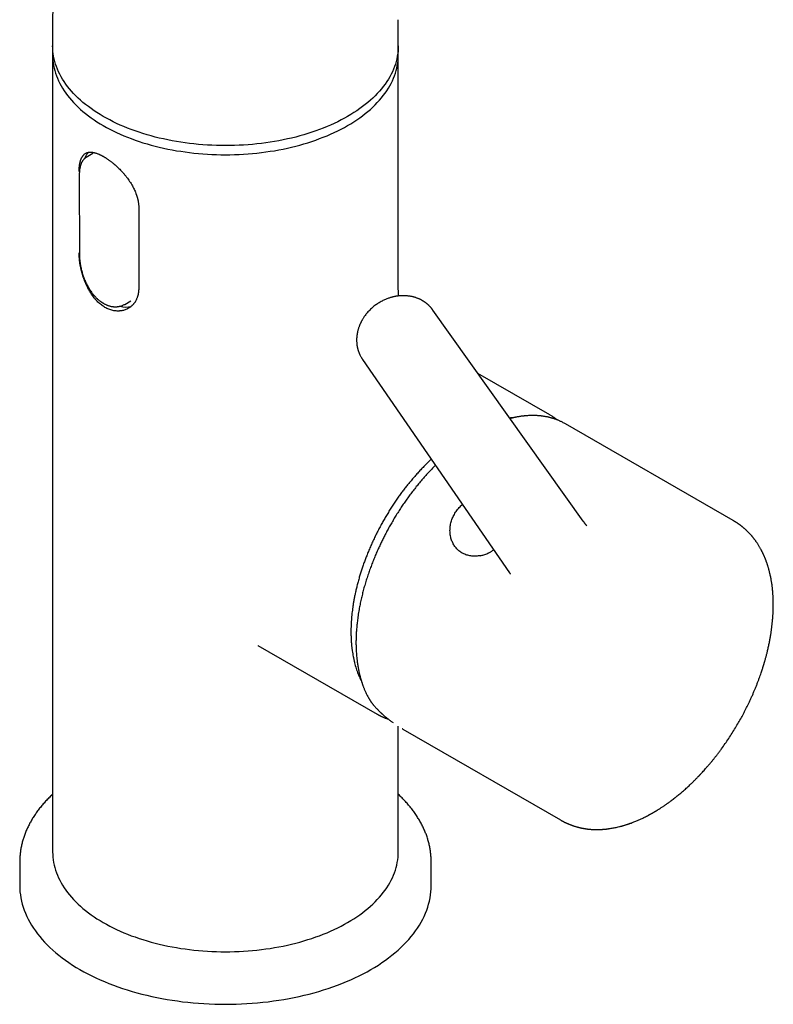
# Model space of a CAD drawing. Header units: millimetres. Extents: x 8 to 990, y 12 to 887.
# Tile 7 of 9: x 804 to 896, y 154 to 274. Entities that reach past the tile are written whole.
import ezdxf

# ---------------------------------------------------------------- set-up
doc = ezdxf.new("R2010")
doc.units = ezdxf.units.MM

msp = doc.modelspace()

# ---------------------------------------------------------------- linework, layer by layer
at = {"color": 7, "linetype": 'Continuous', "lineweight": 30}
for p, q in [((808.44, 274.11), (808.44, 269.82)), ((850.44, 269.82), (850.44, 274.11)), ((808.44, 270.93), (808.44, 172.94)), ((850.44, 241.89), (850.44, 270.93)), ((813.34, 257.85), (812.53, 257.38)), ((811.68, 255.26), (811.7, 245.44)), ((818.9, 251.31), (818.9, 241.43)), ((817.2, 239.51), (817.95, 239.94)), ((854.64, 238.81), (854.65, 238.8)), ((872.92, 213.15), (854.65, 238.8)), ((846.1, 232.81), (863.96, 206.87)), ((846.1, 232.8), (846.1, 232.81)), ((868.86, 226.08), (860.12, 231.12)), ((891.14, 213.22), (870.77, 224.98)), ((833.38, 198.06), (847.86, 189.71)), ((833.39, 198.06), (833.38, 198.06)), ((850.44, 172.94), (850.44, 188.24)), ((851.01, 187.89), (870.14, 176.84)), ((804.44, 171.72), (804.44, 168.86)), ((804.44, 171.72), (804.44, 171.72)), ((854.44, 168.86), (854.44, 171.72))]:
    msp.add_line(p, q, dxfattribs=at)
at = {"color": 7, "linetype": 'Continuous', "lineweight": 30, "flags": 128}
for points in [[(844.29, 262.35), (843.9, 262.13), (843.49, 261.92), (843.08, 261.71), (842.66, 261.51), (842.22, 261.31), (841.78, 261.12), (841.33, 260.94), (840.88, 260.76), (840.41, 260.59), (839.94, 260.43), (839.46, 260.27), (838.97, 260.13), (838.48, 259.98), (837.98, 259.85), (837.48, 259.73), (836.97, 259.61), (836.45, 259.5), (835.93, 259.4), (835.4, 259.3), (834.87, 259.22), (834.34, 259.14), (833.81, 259.07), (833.27, 259.01), (832.72, 258.95), (832.18, 258.91), (831.63, 258.87), (831.09, 258.84), (830.54, 258.82), (829.99, 258.81), (829.44, 258.8), (828.89, 258.81), (828.34, 258.82), (827.79, 258.84), (827.24, 258.87), (826.7, 258.91), (826.15, 258.95), (825.61, 259.01), (825.07, 259.07), (824.54, 259.14), (824, 259.22), (823.48, 259.3), (822.95, 259.4), (822.43, 259.5), (821.91, 259.61), (821.4, 259.73), (820.9, 259.85), (820.4, 259.98), (819.91, 260.13), (819.42, 260.27), (818.94, 260.43), (818.47, 260.59), (818, 260.76), (817.55, 260.94), (817.1, 261.12), (816.66, 261.31), (816.22, 261.51), (815.8, 261.71), (815.39, 261.92), (814.98, 262.13), (814.59, 262.35), (814.21, 262.58), (813.83, 262.81), (813.47, 263.05), (813.12, 263.3), (812.78, 263.55), (812.45, 263.8), (812.13, 264.06), (811.83, 264.32), (811.53, 264.59), (811.25, 264.87), (810.98, 265.14), (810.73, 265.42), (810.49, 265.71), (810.26, 266), (810.04, 266.29), (809.83, 266.58), (809.64, 266.88), (809.47, 267.18), (809.3, 267.48), (809.16, 267.79), (809.02, 268.1), (808.9, 268.41), (808.79, 268.72), (808.7, 269.03), (808.62, 269.34), (808.55, 269.66), (808.5, 269.98), (808.47, 270.29), (808.45, 270.61), (808.44, 270.93)], [(850.44, 270.93), (850.43, 270.61), (850.41, 270.29), (850.38, 269.98), (850.32, 269.66), (850.26, 269.34), (850.18, 269.03), (850.09, 268.72), (849.98, 268.41), (849.86, 268.1), (849.72, 267.79), (849.57, 267.48), (849.41, 267.18), (849.24, 266.88), (849.04, 266.58), (848.84, 266.29), (848.62, 266), (848.39, 265.71), (848.15, 265.42), (847.89, 265.14), (847.63, 264.87), (847.35, 264.59), (847.05, 264.32), (846.75, 264.06), (846.43, 263.8), (846.1, 263.55), (845.76, 263.3), (845.41, 263.05), (845.05, 262.81), (844.67, 262.58), (844.29, 262.35)], [(808.44, 269.82), (808.45, 269.5), (808.47, 269.18), (808.5, 268.86), (808.55, 268.55), (808.62, 268.23), (808.7, 267.92), (808.79, 267.61), (808.9, 267.3), (809.02, 266.99), (809.16, 266.68), (809.3, 266.37), (809.47, 266.07), (809.64, 265.77), (809.83, 265.47), (810.04, 265.18), (810.26, 264.88), (810.49, 264.6), (810.73, 264.31), (810.98, 264.03), (811.25, 263.75), (811.53, 263.48), (811.83, 263.21), (812.13, 262.95), (812.45, 262.69), (812.78, 262.44), (813.12, 262.19), (813.47, 261.94), (813.83, 261.7), (814.21, 261.47), (814.59, 261.24)], [(814.59, 261.24), (814.98, 261.02), (815.39, 260.81), (815.8, 260.6), (816.22, 260.39), (816.66, 260.2), (817.1, 260.01), (817.55, 259.82), (818, 259.65), (818.47, 259.48), (818.94, 259.32), (819.42, 259.16), (819.91, 259.01), (820.4, 258.87), (820.9, 258.74), (821.4, 258.62), (821.91, 258.5), (822.43, 258.39), (822.95, 258.29), (823.48, 258.19), (824, 258.11), (824.54, 258.03), (825.07, 257.96), (825.61, 257.9), (826.15, 257.84), (826.7, 257.8), (827.24, 257.76), (827.79, 257.73), (828.34, 257.71), (828.89, 257.7), (829.44, 257.69), (829.99, 257.7), (830.54, 257.71), (831.09, 257.73), (831.63, 257.76), (832.18, 257.8), (832.72, 257.84), (833.27, 257.9), (833.81, 257.96), (834.34, 258.03), (834.87, 258.11), (835.4, 258.19), (835.93, 258.29), (836.45, 258.39), (836.97, 258.5), (837.48, 258.62), (837.98, 258.74), (838.48, 258.87), (838.97, 259.01), (839.46, 259.16), (839.94, 259.32), (840.41, 259.48), (840.88, 259.65), (841.33, 259.82), (841.78, 260.01), (842.22, 260.2), (842.66, 260.39), (843.08, 260.6), (843.49, 260.81), (843.9, 261.02), (844.29, 261.24), (844.67, 261.47), (845.05, 261.7), (845.41, 261.94), (845.76, 262.19), (846.1, 262.44), (846.43, 262.69), (846.75, 262.95), (847.05, 263.21), (847.35, 263.48), (847.63, 263.75), (847.89, 264.03), (848.15, 264.31), (848.39, 264.6), (848.62, 264.88), (848.84, 265.18), (849.04, 265.47), (849.24, 265.77), (849.41, 266.07), (849.57, 266.37), (849.72, 266.68), (849.86, 266.99), (849.98, 267.3), (850.09, 267.61), (850.18, 267.92), (850.26, 268.23), (850.32, 268.55), (850.38, 268.86), (850.41, 269.18), (850.43, 269.5), (850.44, 269.82)], [(868.86, 226.08), (868.86, 226.08), (869.01, 225.99)], [(808.44, 172.94), (808.45, 172.62), (808.47, 172.31), (808.5, 171.99), (808.55, 171.67), (808.62, 171.36), (808.7, 171.05), (808.79, 170.73), (808.9, 170.42), (809.02, 170.11), (809.16, 169.8), (809.3, 169.5), (809.47, 169.2), (809.64, 168.9), (809.83, 168.6), (810.04, 168.3), (810.26, 168.01), (810.49, 167.72), (810.73, 167.44), (810.98, 167.16), (811.25, 166.88), (811.53, 166.61), (811.83, 166.34), (812.13, 166.08), (812.45, 165.82), (812.78, 165.56), (813.12, 165.31), (813.47, 165.07), (813.83, 164.83), (814.21, 164.6), (814.59, 164.37), (814.98, 164.15), (815.39, 163.93), (815.8, 163.72), (816.22, 163.52), (816.66, 163.32), (817.1, 163.13), (817.55, 162.95), (818, 162.77), (818.47, 162.61), (818.94, 162.44), (819.42, 162.29), (819.91, 162.14), (820.4, 162), (820.9, 161.87), (821.4, 161.74), (821.91, 161.62), (822.43, 161.51), (822.95, 161.41), (823.48, 161.32), (824, 161.23), (824.54, 161.15), (825.07, 161.08), (825.61, 161.02), (826.15, 160.97), (826.7, 160.92), (827.24, 160.89), (827.79, 160.86), (828.34, 160.84), (828.89, 160.82), (829.44, 160.82), (829.99, 160.82), (830.54, 160.84), (831.09, 160.86), (831.63, 160.89), (832.18, 160.92), (832.72, 160.97), (833.27, 161.02), (833.81, 161.08), (834.34, 161.15), (834.87, 161.23), (835.4, 161.32), (835.93, 161.41), (836.45, 161.51), (836.97, 161.62), (837.48, 161.74), (837.98, 161.87), (838.48, 162), (838.97, 162.14), (839.46, 162.29), (839.94, 162.44), (840.41, 162.61), (840.88, 162.77), (841.33, 162.95), (841.78, 163.13), (842.22, 163.32), (842.66, 163.52), (843.08, 163.72), (843.49, 163.93), (843.9, 164.15), (844.29, 164.37)], [(844.29, 164.37), (844.67, 164.6), (845.05, 164.83), (845.41, 165.07), (845.76, 165.31), (846.1, 165.56), (846.43, 165.82), (846.75, 166.08), (847.05, 166.34), (847.35, 166.61), (847.63, 166.88), (847.89, 167.16), (848.15, 167.44), (848.39, 167.72), (848.62, 168.01), (848.84, 168.3), (849.04, 168.6), (849.24, 168.9), (849.41, 169.2), (849.57, 169.5), (849.72, 169.8), (849.86, 170.11), (849.98, 170.42), (850.09, 170.73), (850.18, 171.05), (850.26, 171.36), (850.32, 171.67), (850.38, 171.99), (850.41, 172.31), (850.43, 172.62), (850.44, 172.94)], [(804.44, 168.86), (804.45, 168.48), (804.47, 168.1), (804.52, 167.73), (804.58, 167.35), (804.65, 166.98), (804.75, 166.6), (804.86, 166.23), (804.99, 165.86), (805.13, 165.49), (805.29, 165.12), (805.47, 164.76), (805.66, 164.4), (805.87, 164.04), (806.1, 163.69), (806.34, 163.34), (806.6, 162.99), (806.88, 162.65), (807.16, 162.31), (807.47, 161.97), (807.79, 161.64), (808.12, 161.32), (808.47, 161), (808.84, 160.68), (809.21, 160.38), (809.61, 160.07), (810.01, 159.78), (810.43, 159.49), (810.86, 159.2), (811.31, 158.92), (811.76, 158.65), (812.23, 158.39), (812.71, 158.13), (813.2, 157.88), (813.71, 157.64), (814.22, 157.41), (814.75, 157.18), (815.28, 156.97), (815.82, 156.76), (816.38, 156.55), (816.94, 156.36), (817.51, 156.18), (818.09, 156), (818.68, 155.83), (819.27, 155.67), (819.87, 155.53), (820.48, 155.39), (821.09, 155.25), (821.71, 155.13), (822.34, 155.02), (822.97, 154.92), (823.6, 154.83), (824.24, 154.74), (824.88, 154.67), (825.53, 154.6), (826.18, 154.55), (826.83, 154.51), (827.48, 154.47), (828.13, 154.45), (828.79, 154.43), (829.44, 154.43), (830.09, 154.43), (830.75, 154.45), (831.4, 154.47), (832.05, 154.51), (832.7, 154.55), (833.35, 154.6), (834, 154.67), (834.64, 154.74), (835.28, 154.83), (835.91, 154.92), (836.54, 155.02), (837.17, 155.13), (837.78, 155.25), (838.4, 155.39), (839.01, 155.53), (839.61, 155.67), (840.2, 155.83), (840.79, 156), (841.37, 156.18), (841.94, 156.36), (842.5, 156.55), (843.06, 156.76), (843.6, 156.97), (844.13, 157.18), (844.66, 157.41), (845.17, 157.64), (845.68, 157.88), (846.17, 158.13), (846.65, 158.39), (847.12, 158.65)], [(847.12, 158.65), (847.57, 158.92), (848.02, 159.2), (848.45, 159.49), (848.87, 159.78), (849.27, 160.07), (849.67, 160.38), (850.04, 160.68), (850.41, 161), (850.76, 161.32), (851.09, 161.64), (851.41, 161.97), (851.71, 162.31), (852, 162.65), (852.28, 162.99), (852.54, 163.34), (852.78, 163.69), (853.01, 164.04), (853.22, 164.4), (853.41, 164.76), (853.59, 165.12), (853.75, 165.49), (853.89, 165.86), (854.02, 166.23), (854.13, 166.6), (854.23, 166.98), (854.3, 167.35), (854.36, 167.73), (854.41, 168.1), (854.43, 168.48), (854.44, 168.86)]]:
    msp.add_lwpolyline(points, dxfattribs=at)
at = {"color": 7, "linetype": 'Continuous', "lineweight": 30}
msp.add_arc((817.32, 241.5), 2.33, 252.6175, 286.6587, dxfattribs=at)
for points, knots in [([(816.52, 293.07), (816.44, 293), (816.27, 292.84), (816.01, 292.58), (815.73, 292.3), (815.45, 292.01), (815.18, 291.72), (814.91, 291.42), (814.65, 291.12), (814.39, 290.81), (814.13, 290.5), (813.88, 290.18), (813.64, 289.86), (813.4, 289.53), (813.16, 289.2), (812.93, 288.87), (812.71, 288.53), (812.49, 288.19), (812.27, 287.84), (812.06, 287.49), (811.86, 287.14), (811.66, 286.78), (811.46, 286.42), (811.28, 286.06), (811.09, 285.69), (810.92, 285.32), (810.75, 284.94), (810.58, 284.57), (810.42, 284.19), (810.27, 283.81), (810.12, 283.42), (809.98, 283.04), (809.84, 282.65), (809.72, 282.26), (809.59, 281.86), (809.47, 281.47), (809.36, 281.07), (809.26, 280.67), (809.16, 280.27), (809.07, 279.87), (808.98, 279.46), (808.9, 279.06), (808.83, 278.65), (808.76, 278.25), (808.7, 277.84), (808.65, 277.43), (808.6, 277.02), (808.56, 276.61), (808.52, 276.2), (808.49, 275.79), (808.47, 275.37), (808.45, 274.96), (808.44, 274.55), (808.44, 274.27), (808.44, 274.12), (808.44, 274.11)], [0, 0, 0, 0, 0.014819, 0.033695, 0.052608, 0.071555, 0.090536, 0.109548, 0.12859, 0.147661, 0.166758, 0.185881, 0.205027, 0.224197, 0.243388, 0.262599, 0.281829, 0.301076, 0.320341, 0.33962, 0.358915, 0.378222, 0.397542, 0.416874, 0.436217, 0.455569, 0.47493, 0.4943, 0.513676, 0.53306, 0.552449, 0.571844, 0.591243, 0.610647, 0.630053, 0.649462, 0.668874, 0.688287, 0.707701, 0.727115, 0.74653, 0.765944, 0.785357, 0.804768, 0.824178, 0.843584, 0.862988, 0.882389, 0.901786, 0.921178, 0.940566, 0.959948, 0.979325, 0.998696, 1, 1, 1, 1]), ([(811.66, 255.67), (811.66, 255.75), (811.66, 255.92), (811.68, 256.17), (811.7, 256.37), (811.72, 256.53), (811.74, 256.64), (811.77, 256.76), (811.8, 256.87), (811.83, 256.98), (811.86, 257.08), (811.9, 257.18), (811.94, 257.27), (811.99, 257.36), (812.04, 257.45), (812.09, 257.53), (812.16, 257.62), (812.24, 257.71), (812.34, 257.8), (812.43, 257.86), (812.47, 257.89)], [0, 0, 0, 0, 0.076754, 0.156132, 0.238159, 0.28018, 0.322874, 0.366241, 0.410286, 0.455011, 0.500418, 0.543449, 0.588114, 0.634413, 0.682348, 0.73192, 0.774131, 0.839869, 0.915272, 1, 1, 1, 1]), ([(812.53, 257.38), (812.5, 257.36), (812.44, 257.33), (812.37, 257.27), (812.3, 257.21), (812.25, 257.16), (812.2, 257.1), (812.15, 257.05), (812.12, 257), (812.09, 256.97), (812.08, 256.94), (812.06, 256.92), (812.05, 256.9), (812.04, 256.88), (812.02, 256.86), (812.01, 256.83), (811.98, 256.79), (811.95, 256.73), (811.93, 256.67), (811.9, 256.62), (811.88, 256.56), (811.86, 256.5), (811.84, 256.43), (811.81, 256.35), (811.79, 256.26), (811.77, 256.16), (811.74, 256.05), (811.72, 255.93), (811.71, 255.79), (811.69, 255.63), (811.68, 255.45), (811.68, 255.32), (811.68, 255.26)], [0, 0, 0, 0, 0.052326, 0.099892, 0.142804, 0.181134, 0.21493, 0.25084, 0.279758, 0.297861, 0.311466, 0.321409, 0.331699, 0.342855, 0.354876, 0.367761, 0.39362, 0.421614, 0.450142, 0.476476, 0.503174, 0.530239, 0.558623, 0.592524, 0.632441, 0.671443, 0.714872, 0.762749, 0.815116, 0.87204, 0.93362, 1, 1, 1, 1]), ([(812.82, 258), (812.78, 257.96), (812.7, 257.87), (812.58, 257.72), (812.48, 257.55), (812.39, 257.39), (812.35, 257.28), (812.33, 257.23)], [0, 0, 0, 0, 0.186595, 0.425301, 0.640979, 0.841509, 1, 1, 1, 1]), ([(812.47, 257.89), (812.49, 257.9), (812.52, 257.91), (812.57, 257.94), (812.62, 257.95), (812.66, 257.97), (812.69, 257.98), (812.73, 257.98), (812.76, 257.99), (812.79, 258), (812.83, 258), (812.86, 258.01), (812.9, 258.01), (812.96, 258.01), (813.04, 258.01), (813.16, 258.01), (813.28, 258), (813.41, 257.97), (813.55, 257.94), (813.69, 257.9), (813.84, 257.85), (813.97, 257.8), (814.09, 257.75), (814.19, 257.7), (814.29, 257.66), (814.37, 257.62), (814.42, 257.59), (814.46, 257.57), (814.5, 257.55), (814.53, 257.53), (814.56, 257.52), (814.59, 257.5), (814.62, 257.48), (814.66, 257.46), (814.71, 257.43), (814.77, 257.39), (814.85, 257.34), (814.95, 257.28), (815.06, 257.21), (815.17, 257.13), (815.29, 257.05), (815.45, 256.94), (815.66, 256.77), (815.91, 256.57), (816.15, 256.36), (816.37, 256.15), (816.59, 255.93), (816.81, 255.71), (817.02, 255.48), (817.23, 255.23), (817.43, 254.98), (817.62, 254.72), (817.8, 254.46), (817.97, 254.19), (818.13, 253.92), (818.27, 253.65), (818.4, 253.39), (818.51, 253.13), (818.59, 252.93), (818.64, 252.79), (818.66, 252.71), (818.68, 252.65), (818.7, 252.59), (818.71, 252.54), (818.72, 252.51), (818.73, 252.48), (818.74, 252.46), (818.74, 252.43), (818.76, 252.38), (818.77, 252.31), (818.79, 252.23), (818.82, 252.12), (818.84, 251.99), (818.86, 251.85), (818.88, 251.68), (818.9, 251.5), (818.9, 251.38), (818.9, 251.31)], [0, 0, 0, 0, 0.013569, 0.025602, 0.036102, 0.045069, 0.052499, 0.058392, 0.065781, 0.072544, 0.078859, 0.085276, 0.092158, 0.099507, 0.117756, 0.136483, 0.155214, 0.173926, 0.193672, 0.214248, 0.233868, 0.252286, 0.264358, 0.277469, 0.291626, 0.298656, 0.305134, 0.310549, 0.3149, 0.318184, 0.321158, 0.324003, 0.327779, 0.332488, 0.338129, 0.344698, 0.354399, 0.365601, 0.378081, 0.390651, 0.403141, 0.415554, 0.444508, 0.473045, 0.498624, 0.52384, 0.548749, 0.573808, 0.599085, 0.62456, 0.650209, 0.676014, 0.701983, 0.728115, 0.753851, 0.778992, 0.803546, 0.827516, 0.850901, 0.859035, 0.866318, 0.872582, 0.877826, 0.882051, 0.885256, 0.887598, 0.889228, 0.891581, 0.896465, 0.902974, 0.911105, 0.920857, 0.933041, 0.947058, 0.962899, 0.980551, 1, 1, 1, 1]), ([(817.65, 239.03), (817.58, 239), (817.45, 238.92), (817.24, 238.84), (817.04, 238.78), (816.88, 238.74), (816.77, 238.72), (816.69, 238.72), (816.62, 238.71), (816.55, 238.7), (816.48, 238.7), (816.41, 238.7), (816.35, 238.7), (816.21, 238.7), (816.02, 238.72), (815.76, 238.76), (815.5, 238.83), (815.26, 238.91), (815.02, 239.02), (814.8, 239.14), (814.58, 239.28), (814.36, 239.44), (814.15, 239.61), (813.95, 239.79), (813.81, 239.94), (813.72, 240.04), (813.67, 240.09), (813.62, 240.15), (813.57, 240.2), (813.52, 240.26), (813.44, 240.37), (813.31, 240.53), (813.15, 240.77), (812.98, 241.04), (812.8, 241.34), (812.63, 241.67), (812.5, 241.96), (812.4, 242.2), (812.33, 242.37), (812.27, 242.53), (812.22, 242.68), (812.17, 242.81), (812.12, 242.96), (812.08, 243.1), (812.03, 243.25), (811.99, 243.4), (811.96, 243.54), (811.92, 243.68), (811.89, 243.82), (811.85, 244.02), (811.79, 244.3), (811.74, 244.63), (811.7, 244.94), (811.68, 245.24), (811.66, 245.52), (811.66, 245.7), (811.66, 245.79)], [0, 0, 0, 0, 0.027818, 0.054197, 0.079138, 0.102641, 0.111482, 0.120101, 0.128499, 0.136675, 0.144629, 0.152361, 0.159872, 0.167223, 0.197204, 0.226273, 0.254434, 0.281696, 0.308067, 0.333592, 0.359057, 0.385418, 0.412686, 0.436297, 0.460558, 0.467021, 0.473528, 0.480081, 0.486678, 0.493321, 0.500008, 0.522714, 0.547441, 0.57419, 0.602963, 0.63376, 0.666582, 0.682349, 0.697173, 0.711055, 0.723994, 0.735992, 0.747047, 0.760467, 0.773368, 0.785938, 0.798177, 0.810084, 0.82166, 0.832904, 0.863051, 0.892269, 0.920565, 0.947946, 0.974422, 1, 1, 1, 1]), ([(811.7, 245.44), (811.7, 245.37), (811.71, 245.22), (811.72, 245), (811.74, 244.78), (811.77, 244.55), (811.81, 244.29), (811.86, 244.03), (811.92, 243.77), (811.98, 243.53), (812.04, 243.3), (812.12, 243.07), (812.19, 242.84), (812.28, 242.62), (812.38, 242.38), (812.49, 242.14), (812.61, 241.88), (812.75, 241.64), (812.88, 241.41), (813.01, 241.2), (813.15, 241.01), (813.28, 240.84), (813.4, 240.68), (813.54, 240.52), (813.67, 240.38), (813.79, 240.26), (813.91, 240.15), (814.03, 240.04), (814.15, 239.95), (814.25, 239.87), (814.34, 239.81), (814.41, 239.76), (814.47, 239.72), (814.54, 239.68), (814.62, 239.63), (814.72, 239.58), (814.83, 239.52), (814.95, 239.46), (815.07, 239.41), (815.2, 239.36), (815.34, 239.32), (815.49, 239.28), (815.64, 239.25), (815.78, 239.23), (815.92, 239.22), (816.05, 239.21), (816.17, 239.22), (816.26, 239.22), (816.33, 239.23), (816.4, 239.24), (816.48, 239.25), (816.56, 239.27), (816.65, 239.29), (816.77, 239.32), (816.91, 239.37), (817.06, 239.43), (817.16, 239.49), (817.2, 239.51)], [0, 0, 0, 0, 0.024613, 0.048222, 0.070921, 0.092799, 0.120824, 0.14743, 0.172493, 0.195972, 0.218141, 0.240154, 0.262233, 0.284378, 0.30651, 0.332935, 0.359233, 0.385348, 0.41034, 0.434007, 0.456192, 0.476911, 0.496206, 0.515912, 0.537134, 0.552889, 0.569376, 0.586582, 0.604312, 0.617008, 0.627993, 0.637277, 0.644865, 0.652703, 0.662989, 0.675901, 0.690197, 0.705185, 0.72084, 0.737127, 0.753882, 0.772734, 0.791176, 0.809242, 0.82696, 0.843837, 0.858807, 0.871824, 0.879435, 0.888026, 0.89802, 0.909406, 0.922174, 0.936312, 0.958552, 0.979778, 1, 1, 1, 1]), ([(850.49, 240.53), (850.49, 240.54), (850.49, 240.56), (850.48, 240.6), (850.48, 240.64), (850.47, 240.69), (850.47, 240.74), (850.46, 240.82), (850.46, 240.93), (850.45, 241.05), (850.45, 241.19), (850.44, 241.35), (850.44, 241.53), (850.44, 241.72), (850.44, 241.84), (850.44, 241.89)], [0, 0, 0, 0, 0.013625, 0.050709, 0.078187, 0.105226, 0.143686, 0.201389, 0.274103, 0.361995, 0.465278, 0.584195, 0.718992, 0.86986, 1, 1, 1, 1]), ([(818.9, 241.43), (818.9, 241.39), (818.9, 241.3), (818.89, 241.17), (818.88, 241.07), (818.87, 240.98), (818.86, 240.9), (818.85, 240.84), (818.84, 240.79), (818.83, 240.76), (818.83, 240.73), (818.82, 240.7), (818.81, 240.65), (818.79, 240.58), (818.77, 240.51), (818.75, 240.44), (818.73, 240.37), (818.69, 240.28), (818.65, 240.17), (818.6, 240.06), (818.55, 239.96), (818.5, 239.87), (818.45, 239.79), (818.39, 239.71), (818.32, 239.62), (818.25, 239.53), (818.18, 239.45), (818.11, 239.38), (818.05, 239.33), (818, 239.28), (817.94, 239.23), (817.87, 239.17), (817.79, 239.12), (817.72, 239.07), (817.67, 239.05), (817.65, 239.03)], [0, 0, 0, 0, 0.043763, 0.082687, 0.1168, 0.146125, 0.170686, 0.190499, 0.20733, 0.218009, 0.224747, 0.233419, 0.251593, 0.275309, 0.300849, 0.327178, 0.353391, 0.379489, 0.425811, 0.47166, 0.513136, 0.548433, 0.580244, 0.617319, 0.660701, 0.704042, 0.746062, 0.784813, 0.808696, 0.83416, 0.863523, 0.8968, 0.932158, 0.966552, 1, 1, 1, 1]), ([(854.65, 238.8), (854.63, 238.82), (854.6, 238.87), (854.55, 238.93), (854.5, 239), (854.45, 239.06), (854.41, 239.11), (854.36, 239.17), (854.31, 239.22), (854.25, 239.28), (854.21, 239.33), (854.16, 239.37), (854.12, 239.41), (854.07, 239.46), (854.01, 239.51), (853.96, 239.55), (853.9, 239.6), (853.83, 239.66), (853.76, 239.71), (853.71, 239.75), (853.66, 239.78), (853.61, 239.82), (853.56, 239.85), (853.5, 239.89), (853.43, 239.93), (853.36, 239.97), (853.29, 240.01), (853.21, 240.06), (853.13, 240.1), (853.03, 240.14), (852.93, 240.19), (852.81, 240.24), (852.69, 240.28), (852.56, 240.33), (852.42, 240.37), (852.27, 240.41), (852.11, 240.45), (851.96, 240.48), (851.81, 240.5), (851.69, 240.52), (851.57, 240.53), (851.44, 240.55), (851.29, 240.56), (851.12, 240.56), (850.95, 240.56), (850.79, 240.56), (850.65, 240.55), (850.51, 240.54), (850.39, 240.52), (850.27, 240.5), (850.17, 240.49), (850.07, 240.47), (849.97, 240.45), (849.85, 240.43), (849.72, 240.39), (849.57, 240.35), (849.41, 240.31), (849.24, 240.25), (849.06, 240.18), (848.87, 240.1), (848.67, 240.01), (848.46, 239.91), (848.24, 239.78), (848.02, 239.65), (847.8, 239.51), (847.59, 239.36), (847.38, 239.19), (847.17, 239.01), (846.96, 238.8), (846.75, 238.58), (846.62, 238.43), (846.55, 238.35)], [0, 0, 0, 0, 0.007589, 0.01715, 0.026975, 0.036093, 0.044533, 0.052347, 0.060368, 0.069514, 0.077273, 0.083355, 0.089974, 0.098024, 0.105971, 0.113352, 0.122282, 0.132506, 0.142733, 0.150305, 0.155195, 0.161541, 0.169125, 0.17666, 0.18545, 0.194433, 0.20376, 0.213927, 0.224323, 0.233337, 0.248037, 0.262293, 0.276124, 0.290364, 0.306274, 0.323547, 0.341512, 0.359626, 0.376273, 0.389038, 0.400417, 0.414463, 0.431201, 0.450673, 0.468878, 0.486279, 0.501517, 0.515153, 0.529082, 0.542216, 0.553107, 0.562338, 0.571801, 0.585954, 0.600853, 0.616562, 0.63386, 0.652976, 0.672757, 0.69417, 0.717217, 0.741896, 0.768212, 0.796206, 0.821546, 0.848133, 0.875971, 0.905065, 0.935424, 0.967062, 1, 1, 1, 1]), ([(846.55, 238.35), (846.51, 238.29), (846.42, 238.18), (846.31, 238.02), (846.21, 237.88), (846.13, 237.75), (846.07, 237.64), (846.02, 237.55), (845.98, 237.48), (845.95, 237.42), (845.93, 237.38), (845.91, 237.34), (845.89, 237.3), (845.87, 237.26), (845.85, 237.22), (845.83, 237.18), (845.8, 237.11), (845.76, 237.02), (845.72, 236.9), (845.67, 236.78), (845.62, 236.64), (845.58, 236.5), (845.54, 236.36), (845.5, 236.22), (845.48, 236.1), (845.46, 236), (845.44, 235.92), (845.43, 235.83), (845.42, 235.75), (845.4, 235.67), (845.4, 235.58), (845.39, 235.49), (845.38, 235.38), (845.38, 235.26), (845.37, 235.13), (845.38, 234.99), (845.39, 234.84), (845.4, 234.7), (845.41, 234.58), (845.43, 234.47), (845.45, 234.39), (845.46, 234.31), (845.48, 234.22), (845.5, 234.13), (845.52, 234.04), (845.55, 233.95), (845.58, 233.86), (845.61, 233.76), (845.65, 233.67), (845.68, 233.59), (845.7, 233.53), (845.72, 233.49), (845.74, 233.44), (845.79, 233.35), (845.84, 233.23), (845.91, 233.11), (845.95, 233.04), (845.98, 232.99), (846.01, 232.94), (846.05, 232.88), (846.09, 232.83), (846.1, 232.8)], [0, 0, 0, 0, 0.034769, 0.066224, 0.094352, 0.119132, 0.140547, 0.15581, 0.168715, 0.179254, 0.188769, 0.195182, 0.201522, 0.208545, 0.216253, 0.224648, 0.233731, 0.252208, 0.27324, 0.296982, 0.319475, 0.342998, 0.367357, 0.393884, 0.413407, 0.430319, 0.444608, 0.456753, 0.472537, 0.486573, 0.500477, 0.516733, 0.533822, 0.553619, 0.575819, 0.601558, 0.626065, 0.648896, 0.672233, 0.689187, 0.703873, 0.716499, 0.732296, 0.748261, 0.762782, 0.780009, 0.797064, 0.813734, 0.833469, 0.846396, 0.856714, 0.864498, 0.873404, 0.88478, 0.914127, 0.942732, 0.951681, 0.960628, 0.970603, 0.98367, 1, 1, 1, 1]), ([(864.44, 225.73), (864.41, 225.72), (864.34, 225.72), (864.24, 225.71), (864.13, 225.7), (864.05, 225.7), (864, 225.69), (863.99, 225.69)], [0, 0, 0, 0, 0.221375, 0.455585, 0.691096, 0.926763, 1, 1, 1, 1]), ([(870.75, 224.99), (870.69, 225.02), (870.58, 225.08), (870.41, 225.17), (870.24, 225.25), (870.09, 225.32), (869.95, 225.39), (869.82, 225.44), (869.71, 225.48), (869.61, 225.52), (869.53, 225.55), (869.45, 225.57), (869.4, 225.59), (869.35, 225.61), (869.32, 225.62), (869.29, 225.63), (869.26, 225.64), (869.22, 225.65), (869.17, 225.66), (869.09, 225.68), (868.99, 225.71), (868.86, 225.75), (868.71, 225.78), (868.55, 225.82), (868.38, 225.85), (868.2, 225.88), (868.03, 225.91), (867.87, 225.93), (867.73, 225.95), (867.61, 225.96), (867.5, 225.97), (867.39, 225.98), (867.28, 225.98), (867.19, 225.99), (867.11, 225.99), (867.05, 225.99), (866.99, 225.99), (866.93, 225.99), (866.86, 226), (866.78, 226), (866.69, 226), (866.59, 225.99), (866.48, 225.99), (866.33, 225.99), (866.13, 225.97), (865.93, 225.96), (865.75, 225.94), (865.61, 225.93), (865.46, 225.91), (865.31, 225.89), (865.16, 225.86), (865.02, 225.84), (864.88, 225.82), (864.75, 225.79), (864.64, 225.77), (864.53, 225.75), (864.45, 225.73), (864.37, 225.71), (864.29, 225.69), (864.19, 225.67), (864.1, 225.64), (864.05, 225.63), (864.04, 225.63)], [0, 0, 0, 0, 0.030045, 0.06078, 0.089172, 0.11522, 0.138925, 0.160286, 0.178281, 0.194193, 0.208022, 0.219768, 0.229433, 0.235896, 0.240946, 0.245728, 0.250807, 0.256183, 0.261855, 0.276398, 0.292545, 0.313186, 0.335886, 0.360643, 0.387314, 0.414255, 0.440998, 0.467544, 0.484781, 0.501933, 0.519002, 0.535778, 0.551002, 0.564463, 0.57554, 0.58505, 0.592993, 0.600838, 0.61035, 0.621533, 0.634387, 0.648912, 0.664946, 0.681345, 0.713963, 0.747119, 0.766902, 0.78687, 0.807026, 0.827368, 0.847896, 0.867954, 0.886257, 0.904325, 0.920229, 0.933969, 0.945547, 0.954963, 0.965889, 0.979156, 0.994804, 1, 1, 1, 1]), ([(869.77, 225.46), (869.74, 225.48), (869.66, 225.54), (869.53, 225.64), (869.39, 225.75), (869.23, 225.85), (869.1, 225.94), (869.03, 225.98), (869.02, 225.98)], [0, 0, 0, 0, 0.140326, 0.321433, 0.51635, 0.728156, 0.956852, 1, 1, 1, 1]), ([(854.45, 220.69), (854.4, 220.64), (854.22, 220.48), (853.92, 220.18), (853.54, 219.8), (853.16, 219.4), (852.8, 219), (852.44, 218.6), (852.08, 218.18), (851.74, 217.77), (851.4, 217.35), (851.09, 216.94), (850.76, 216.51), (850.44, 216.06), (850.12, 215.59), (849.79, 215.11), (849.47, 214.61), (849.16, 214.11), (848.86, 213.61), (848.58, 213.11), (848.3, 212.61), (848.02, 212.09), (847.75, 211.56), (847.49, 211.01), (847.24, 210.46), (846.99, 209.9), (846.76, 209.36), (846.55, 208.83), (846.36, 208.33), (846.18, 207.83), (846.01, 207.32), (845.85, 206.83), (845.7, 206.33), (845.55, 205.8), (845.42, 205.27), (845.29, 204.76), (845.19, 204.27), (845.09, 203.81), (845.01, 203.37), (844.94, 202.94), (844.89, 202.54), (844.84, 202.15), (844.79, 201.75), (844.76, 201.36), (844.73, 200.96), (844.71, 200.59), (844.7, 200.28), (844.69, 200.04), (844.69, 199.85), (844.69, 199.68), (844.69, 199.53), (844.69, 199.39), (844.69, 199.28), (844.7, 199.19), (844.7, 199.13), (844.7, 199.09), (844.7, 199.07), (844.7, 199.05), (844.7, 199.02), (844.7, 198.98), (844.7, 198.92), (844.71, 198.85), (844.71, 198.77), (844.72, 198.68), (844.72, 198.58), (844.73, 198.47), (844.74, 198.35), (844.75, 198.21), (844.77, 198.05), (844.78, 197.89), (844.8, 197.72), (844.82, 197.56), (844.85, 197.33), (844.9, 197.04), (844.96, 196.68), (845.04, 196.31), (845.13, 195.95), (845.22, 195.59), (845.32, 195.26), (845.43, 194.93), (845.54, 194.63), (845.66, 194.35), (845.77, 194.09), (845.87, 193.88), (845.94, 193.76), (845.96, 193.71)], [0, 0, 0, 0, 0.00606, 0.023457, 0.040731, 0.05788, 0.074906, 0.091809, 0.10866, 0.12594, 0.141483, 0.157421, 0.173754, 0.190483, 0.207607, 0.225126, 0.24304, 0.26135, 0.278092, 0.295151, 0.312528, 0.330223, 0.348235, 0.366235, 0.384542, 0.403155, 0.422075, 0.438369, 0.454884, 0.471605, 0.488131, 0.504285, 0.520065, 0.538184, 0.555785, 0.572867, 0.589431, 0.604692, 0.619484, 0.633808, 0.647664, 0.661052, 0.673972, 0.688597, 0.702572, 0.715896, 0.72857, 0.73552, 0.742257, 0.748696, 0.754404, 0.759324, 0.763455, 0.766797, 0.769045, 0.770707, 0.771199, 0.77163, 0.77252, 0.774062, 0.776307, 0.779108, 0.78223, 0.785664, 0.789412, 0.793474, 0.797849, 0.803526, 0.809657, 0.816123, 0.822543, 0.828888, 0.835158, 0.849639, 0.863702, 0.879899, 0.895503, 0.910514, 0.925938, 0.940681, 0.954743, 0.968122, 0.980819, 0.993539, 1, 1, 1, 1]), ([(854.95, 219.95), (854.89, 219.88), (854.71, 219.71), (854.43, 219.41), (854.11, 219.07), (853.77, 218.69), (853.4, 218.28), (853.01, 217.82), (852.62, 217.34), (852.24, 216.86), (851.86, 216.35), (851.5, 215.85), (851.14, 215.35), (850.79, 214.83), (850.45, 214.31), (850.12, 213.77), (849.8, 213.24), (849.49, 212.71), (849.2, 212.19), (848.93, 211.68), (848.67, 211.18), (848.42, 210.68), (848.18, 210.17), (847.94, 209.65), (847.7, 209.1), (847.47, 208.54), (847.24, 207.95), (847.01, 207.35), (846.8, 206.74), (846.59, 206.12), (846.4, 205.5), (846.23, 204.88), (846.07, 204.27), (845.92, 203.66), (845.79, 203.04), (845.69, 202.49), (845.61, 202.04), (845.56, 201.68), (845.51, 201.33), (845.47, 201.01), (845.43, 200.7), (845.4, 200.39), (845.37, 200.09), (845.35, 199.79), (845.33, 199.52), (845.32, 199.3), (845.32, 199.12), (845.31, 198.98), (845.31, 198.84), (845.31, 198.72), (845.3, 198.61), (845.3, 198.53), (845.3, 198.47), (845.3, 198.44), (845.3, 198.4), (845.3, 198.35), (845.3, 198.3), (845.3, 198.23), (845.3, 198.15), (845.31, 198.07), (845.31, 197.99), (845.31, 197.83), (845.32, 197.59), (845.33, 197.27), (845.36, 196.93), (845.39, 196.59), (845.43, 196.19), (845.49, 195.76), (845.57, 195.3), (845.64, 194.94), (845.7, 194.68), (845.73, 194.52), (845.77, 194.37), (845.81, 194.24), (845.84, 194.13), (845.86, 194.03), (845.88, 193.96), (845.9, 193.9), (845.92, 193.85), (845.93, 193.81), (845.94, 193.78), (845.94, 193.76), (845.95, 193.75), (845.96, 193.72), (845.97, 193.67), (845.99, 193.61), (846.02, 193.53), (846.05, 193.44), (846.08, 193.33), (846.13, 193.21), (846.17, 193.08), (846.23, 192.95), (846.28, 192.8), (846.35, 192.65), (846.42, 192.48), (846.5, 192.31), (846.58, 192.13), (846.68, 191.94), (846.75, 191.81), (846.78, 191.75)], [0, 0, 0, 0, 0.008606, 0.023014, 0.037094, 0.051021, 0.069065, 0.086891, 0.104498, 0.12312, 0.141491, 0.159611, 0.17748, 0.195097, 0.213508, 0.231636, 0.249481, 0.267043, 0.284323, 0.30132, 0.317162, 0.333232, 0.34959, 0.366235, 0.383167, 0.401441, 0.420039, 0.438961, 0.458207, 0.477779, 0.497675, 0.516733, 0.536081, 0.555718, 0.575645, 0.595862, 0.608007, 0.619897, 0.631241, 0.642038, 0.652289, 0.661992, 0.672725, 0.682699, 0.691912, 0.700365, 0.705577, 0.710452, 0.714989, 0.719187, 0.723048, 0.726382, 0.727859, 0.72914, 0.730237, 0.73173, 0.733941, 0.736182, 0.738868, 0.741861, 0.744927, 0.74806, 0.758837, 0.770346, 0.782587, 0.795514, 0.808747, 0.826417, 0.844476, 0.862923, 0.869301, 0.875724, 0.88197, 0.887558, 0.89247, 0.896047, 0.899155, 0.901793, 0.903963, 0.905663, 0.906893, 0.907347, 0.907995, 0.90895, 0.910958, 0.913656, 0.917047, 0.921128, 0.925901, 0.931365, 0.936849, 0.942888, 0.949482, 0.956633, 0.964339, 0.972449, 0.981096, 0.99028, 1, 1, 1, 1]), ([(860.41, 208.96), (860.32, 208.95), (860.14, 208.92), (859.88, 208.9), (859.62, 208.9), (859.37, 208.91), (859.12, 208.95), (858.88, 209), (858.65, 209.08), (858.42, 209.17), (858.2, 209.28), (858, 209.41), (857.81, 209.55), (857.63, 209.72), (857.46, 209.9), (857.31, 210.09), (857.18, 210.29), (857.06, 210.51), (856.96, 210.74), (856.87, 210.98), (856.81, 211.23), (856.76, 211.48), (856.73, 211.74), (856.72, 212.01), (856.73, 212.27), (856.75, 212.54), (856.8, 212.81), (856.87, 213.08), (856.95, 213.34), (857.06, 213.6), (857.18, 213.86), (857.32, 214.11), (857.48, 214.35), (857.59, 214.5), (857.65, 214.58)], [0, 0, 0, 0, 0.031325, 0.062502, 0.093679, 0.125007, 0.156196, 0.187302, 0.218485, 0.249899, 0.281113, 0.312221, 0.343382, 0.374756, 0.406066, 0.437216, 0.468362, 0.499657, 0.53104, 0.56223, 0.593375, 0.62462, 0.655949, 0.687136, 0.718323, 0.749652, 0.78082, 0.811937, 0.843146, 0.874588, 0.905989, 0.937261, 0.96855, 1, 1, 1, 1]), ([(857.65, 214.58), (857.72, 214.65), (857.84, 214.8), (858.04, 215), (858.17, 215.12), (858.24, 215.18)], [0, 0, 0, 0, 0.346556, 0.692376, 1, 1, 1, 1]), ([(870.14, 176.84), (870.16, 176.83), (870.21, 176.81), (870.27, 176.77), (870.31, 176.75), (870.34, 176.73), (870.37, 176.71), (870.41, 176.69), (870.45, 176.67), (870.5, 176.65), (870.55, 176.62), (870.59, 176.6), (870.64, 176.57), (870.7, 176.54), (870.76, 176.51), (870.82, 176.49), (870.87, 176.46), (870.92, 176.44), (870.98, 176.41), (871.05, 176.38), (871.13, 176.35), (871.22, 176.31), (871.31, 176.27), (871.39, 176.24), (871.49, 176.21), (871.58, 176.17), (871.69, 176.13), (871.8, 176.1), (871.91, 176.06), (872.03, 176.02), (872.16, 175.99), (872.27, 175.96), (872.38, 175.93), (872.49, 175.9), (872.6, 175.88), (872.71, 175.86), (872.81, 175.83), (872.91, 175.82), (873, 175.8), (873.09, 175.79), (873.18, 175.77), (873.28, 175.76), (873.39, 175.74), (873.51, 175.73), (873.64, 175.71), (873.79, 175.7), (873.94, 175.69), (874.08, 175.68), (874.22, 175.68), (874.33, 175.67), (874.43, 175.67), (874.51, 175.67), (874.58, 175.67), (874.67, 175.67), (874.76, 175.67), (874.87, 175.68), (874.97, 175.68), (875.06, 175.68), (875.15, 175.69), (875.23, 175.69), (875.31, 175.7), (875.37, 175.7), (875.43, 175.71), (875.5, 175.71), (875.59, 175.72), (875.68, 175.73), (875.78, 175.74), (875.88, 175.76), (875.99, 175.77), (876.13, 175.79), (876.31, 175.82), (876.55, 175.86), (876.79, 175.91), (877.04, 175.96), (877.25, 176.01), (877.42, 176.05), (877.54, 176.08), (877.66, 176.12), (877.78, 176.15), (877.91, 176.19), (878.03, 176.23), (878.14, 176.26), (878.23, 176.29), (878.31, 176.32), (878.38, 176.34), (878.45, 176.37), (878.54, 176.4), (878.63, 176.43), (878.78, 176.48), (878.96, 176.55), (879.18, 176.64), (879.39, 176.72), (879.59, 176.81), (879.78, 176.89), (879.97, 176.98), (880.17, 177.07), (880.38, 177.18), (880.61, 177.29), (880.79, 177.39), (880.93, 177.46), (881.01, 177.51), (881.1, 177.56), (881.19, 177.61), (881.28, 177.65), (881.36, 177.7), (881.43, 177.74), (881.48, 177.77), (881.52, 177.79), (881.54, 177.81), (881.57, 177.82), (881.59, 177.84), (881.62, 177.86), (881.67, 177.88), (881.73, 177.91), (881.8, 177.96), (881.89, 178.01), (881.98, 178.07), (882.08, 178.13), (882.24, 178.23), (882.46, 178.38), (882.75, 178.57), (882.97, 178.72), (883.13, 178.83), (883.23, 178.9), (883.32, 178.97), (883.42, 179.04), (883.51, 179.11), (883.6, 179.18), (883.68, 179.24), (883.75, 179.29), (883.8, 179.33), (883.84, 179.36), (883.87, 179.38), (883.91, 179.41), (883.95, 179.45), (884.01, 179.49), (884.08, 179.55), (884.15, 179.6), (884.27, 179.7), (884.44, 179.84), (884.66, 180.02), (884.88, 180.2), (885.1, 180.39), (885.32, 180.59), (885.55, 180.79), (885.77, 181), (885.97, 181.19), (886.15, 181.36), (886.3, 181.5), (886.43, 181.64), (886.55, 181.76), (886.66, 181.87), (886.76, 181.97), (886.85, 182.06), (886.92, 182.13), (886.98, 182.2), (887.02, 182.24), (887.06, 182.28), (887.09, 182.32), (887.14, 182.36), (887.19, 182.42), (887.25, 182.49), (887.36, 182.6), (887.5, 182.76), (887.69, 182.97), (887.89, 183.2), (888.1, 183.44), (888.32, 183.7), (888.55, 183.97), (888.77, 184.25), (889, 184.53), (889.24, 184.84), (889.48, 185.16), (889.79, 185.58), (890.17, 186.11), (890.59, 186.73), (891, 187.37), (891.4, 188.02), (891.78, 188.65), (892.13, 189.27), (892.45, 189.88), (892.76, 190.49), (893.03, 191.03), (893.24, 191.49), (893.42, 191.87), (893.58, 192.25), (893.73, 192.61), (893.88, 192.97), (894.03, 193.34), (894.17, 193.7), (894.3, 194.05), (894.42, 194.38), (894.52, 194.68), (894.61, 194.95), (894.68, 195.18), (894.74, 195.36), (894.78, 195.49), (894.81, 195.59), (894.84, 195.67), (894.86, 195.75), (894.88, 195.81), (894.89, 195.85), (894.91, 195.9), (894.93, 195.97), (894.95, 196.06), (894.99, 196.18), (895.03, 196.32), (895.07, 196.49), (895.12, 196.67), (895.17, 196.85), (895.22, 197.03), (895.27, 197.23), (895.34, 197.53), (895.43, 197.93), (895.53, 198.41), (895.62, 198.88), (895.7, 199.33), (895.77, 199.77), (895.82, 200.19), (895.87, 200.58), (895.9, 200.91), (895.93, 201.2), (895.95, 201.43), (895.96, 201.65), (895.98, 201.86), (895.99, 202.04), (895.99, 202.21), (896, 202.36), (896, 202.49), (896, 202.6), (896.01, 202.68), (896.01, 202.74), (896.01, 202.77), (896.01, 202.81), (896.01, 202.87), (896.01, 202.95), (896.01, 203.06), (896.01, 203.19), (896, 203.32), (896, 203.46), (896, 203.59), (895.99, 203.71), (895.99, 203.83), (895.98, 203.95), (895.98, 204.07), (895.97, 204.2), (895.96, 204.31), (895.95, 204.41), (895.95, 204.49), (895.94, 204.56), (895.94, 204.63), (895.93, 204.7), (895.92, 204.78), (895.91, 204.89), (895.9, 205.02), (895.88, 205.2), (895.85, 205.41), (895.82, 205.64), (895.78, 205.85), (895.75, 206.06), (895.71, 206.26), (895.67, 206.47), (895.62, 206.67), (895.58, 206.84), (895.55, 206.98), (895.51, 207.12), (895.48, 207.24), (895.45, 207.37), (895.41, 207.49), (895.37, 207.62), (895.33, 207.75), (895.29, 207.88), (895.25, 208.01), (895.21, 208.12), (895.18, 208.21), (895.16, 208.27), (895.14, 208.32), (895.12, 208.37), (895.1, 208.43), (895.07, 208.5), (895.04, 208.58), (895, 208.66), (894.97, 208.76), (894.93, 208.85), (894.89, 208.94), (894.85, 209.02), (894.82, 209.09), (894.8, 209.15), (894.77, 209.21), (894.73, 209.27), (894.7, 209.35), (894.65, 209.44), (894.6, 209.54), (894.55, 209.64), (894.49, 209.75), (894.42, 209.88), (894.35, 210.01), (894.26, 210.15), (894.19, 210.28), (894.11, 210.4), (894.04, 210.51), (893.97, 210.61), (893.9, 210.7), (893.83, 210.8), (893.76, 210.89), (893.7, 210.98), (893.64, 211.06), (893.59, 211.12), (893.55, 211.17), (893.51, 211.22), (893.46, 211.28), (893.41, 211.34), (893.36, 211.4), (893.28, 211.49), (893.2, 211.58), (893.12, 211.67), (893.04, 211.75), (892.96, 211.83), (892.88, 211.91), (892.81, 211.98), (892.75, 212.03), (892.7, 212.08), (892.65, 212.12), (892.6, 212.17), (892.54, 212.22), (892.47, 212.28), (892.39, 212.35), (892.32, 212.41), (892.25, 212.47), (892.19, 212.52), (892.13, 212.56), (892.08, 212.6), (892.03, 212.64), (891.98, 212.67), (891.93, 212.71), (891.89, 212.74), (891.85, 212.77), (891.81, 212.8), (891.76, 212.83), (891.71, 212.86), (891.67, 212.89), (891.62, 212.92), (891.58, 212.95), (891.54, 212.98), (891.48, 213.01), (891.43, 213.04), (891.38, 213.07), (891.34, 213.1), (891.3, 213.12), (891.26, 213.15), (891.2, 213.18), (891.16, 213.21), (891.13, 213.22)], [0, 0, 0, 0, 0.001552, 0.002795, 0.003731, 0.004362, 0.004924, 0.005797, 0.006826, 0.007881, 0.009102, 0.010152, 0.011317, 0.012645, 0.01432, 0.015734, 0.016871, 0.01808, 0.019508, 0.02107, 0.023391, 0.025608, 0.027685, 0.029709, 0.031968, 0.034448, 0.036781, 0.039661, 0.042498, 0.045432, 0.048453, 0.051456, 0.053807, 0.056302, 0.058965, 0.061698, 0.064221, 0.066549, 0.068691, 0.070686, 0.072806, 0.07519, 0.077795, 0.080521, 0.083364, 0.087056, 0.090543, 0.093763, 0.096813, 0.099722, 0.101623, 0.103335, 0.104912, 0.106746, 0.108916, 0.111329, 0.113782, 0.115732, 0.117702, 0.119591, 0.121245, 0.122666, 0.123906, 0.12529, 0.127186, 0.129356, 0.131607, 0.133842, 0.13606, 0.138261, 0.143299, 0.148058, 0.153513, 0.15895, 0.164561, 0.167028, 0.169533, 0.172101, 0.174744, 0.177459, 0.180224, 0.182747, 0.184503, 0.186061, 0.187498, 0.189105, 0.190909, 0.19291, 0.195093, 0.200022, 0.204739, 0.2092, 0.213303, 0.217202, 0.221228, 0.225426, 0.229968, 0.234755, 0.239864, 0.241661, 0.243496, 0.24537, 0.247283, 0.249229, 0.250988, 0.252444, 0.253497, 0.254303, 0.254863, 0.255239, 0.255762, 0.256479, 0.257389, 0.258492, 0.260154, 0.26212, 0.264207, 0.266288, 0.268363, 0.274501, 0.280585, 0.286587, 0.288769, 0.290906, 0.292998, 0.295044, 0.297045, 0.299001, 0.300898, 0.30252, 0.30345, 0.304203, 0.304784, 0.305493, 0.306527, 0.30786, 0.309424, 0.311006, 0.312596, 0.317307, 0.322083, 0.326924, 0.331831, 0.336804, 0.341843, 0.346948, 0.351923, 0.35559, 0.358974, 0.362077, 0.364899, 0.367439, 0.369699, 0.371677, 0.373373, 0.374789, 0.375869, 0.3765, 0.377265, 0.378271, 0.379517, 0.381004, 0.382731, 0.386988, 0.39152, 0.396325, 0.401402, 0.406751, 0.412374, 0.417925, 0.423718, 0.429752, 0.436027, 0.442532, 0.45424, 0.465934, 0.477615, 0.489284, 0.500941, 0.511528, 0.522108, 0.532678, 0.543239, 0.549873, 0.556438, 0.562785, 0.568907, 0.574805, 0.581234, 0.587374, 0.593224, 0.598784, 0.604054, 0.608225, 0.61218, 0.615772, 0.617415, 0.618956, 0.620395, 0.621732, 0.622754, 0.623328, 0.624101, 0.625214, 0.626667, 0.628671, 0.631092, 0.63393, 0.637185, 0.640036, 0.643144, 0.646509, 0.650107, 0.658571, 0.666706, 0.674512, 0.682509, 0.690127, 0.697366, 0.704224, 0.710703, 0.715097, 0.719298, 0.723267, 0.726919, 0.73025, 0.733261, 0.735951, 0.738378, 0.740467, 0.742219, 0.742829, 0.743401, 0.744063, 0.74513, 0.746617, 0.748524, 0.750993, 0.753661, 0.756206, 0.758628, 0.760925, 0.763099, 0.765149, 0.767764, 0.770145, 0.772319, 0.774315, 0.775783, 0.777139, 0.77838, 0.779593, 0.781037, 0.783307, 0.786007, 0.788883, 0.79372, 0.798343, 0.802652, 0.806618, 0.810709, 0.815127, 0.819722, 0.822796, 0.825863, 0.828745, 0.831429, 0.833997, 0.836733, 0.839489, 0.842383, 0.845315, 0.848276, 0.851218, 0.852701, 0.85403, 0.855206, 0.856312, 0.85767, 0.859282, 0.861169, 0.863221, 0.865137, 0.867606, 0.869761, 0.87161, 0.873217, 0.874593, 0.87599, 0.877619, 0.879534, 0.881736, 0.884182, 0.886792, 0.889564, 0.892488, 0.89624, 0.899962, 0.903388, 0.906518, 0.909622, 0.912252, 0.914937, 0.917683, 0.920387, 0.92299, 0.925406, 0.92707, 0.928531, 0.930009, 0.93162, 0.933363, 0.935281, 0.937949, 0.940917, 0.943859, 0.946666, 0.949336, 0.951867, 0.954192, 0.955838, 0.957409, 0.959001, 0.960612, 0.962408, 0.964572, 0.967078, 0.969214, 0.971322, 0.973185, 0.974744, 0.976139, 0.977696, 0.979044, 0.980375, 0.981532, 0.982525, 0.983628, 0.98496, 0.986258, 0.987474, 0.988556, 0.989516, 0.990621, 0.991982, 0.993444, 0.994594, 0.995553, 0.99637, 0.997355, 0.998564, 1, 1, 1, 1]), ([(873.34, 212.6), (873.34, 212.6), (873.34, 212.6), (873.34, 212.6), (873.33, 212.61), (873.32, 212.62), (873.31, 212.63), (873.3, 212.65), (873.29, 212.66), (873.27, 212.68), (873.25, 212.71), (873.23, 212.73), (873.21, 212.75), (873.2, 212.77), (873.19, 212.78), (873.18, 212.79), (873.17, 212.8), (873.17, 212.82), (873.15, 212.83), (873.13, 212.86), (873.1, 212.9), (873.07, 212.95), (873.03, 213.01), (872.98, 213.08), (872.94, 213.13), (872.92, 213.15)], [0, 0, 0, 0, 0.032475, 0.080613, 0.135916, 0.193249, 0.248153, 0.298511, 0.338994, 0.376023, 0.425819, 0.488152, 0.517772, 0.543933, 0.566716, 0.586193, 0.602425, 0.618258, 0.640919, 0.670634, 0.717658, 0.77492, 0.841696, 0.917087, 1, 1, 1, 1]), ([(860.41, 208.96), (860.48, 208.98), (860.62, 209.01), (860.85, 209.07), (861.08, 209.15), (861.28, 209.24), (861.46, 209.32), (861.6, 209.4), (861.74, 209.48), (861.88, 209.57), (861.98, 209.64), (862.03, 209.67), (862.03, 209.67)], [0, 0, 0, 0, 0.125613, 0.258277, 0.397711, 0.543816, 0.631862, 0.720967, 0.811084, 0.902176, 0.994236, 1, 1, 1, 1]), ([(863.96, 206.87), (863.97, 206.86), (863.99, 206.83), (864.02, 206.79), (864.04, 206.76), (864.05, 206.75), (864.05, 206.74), (864.06, 206.73), (864.06, 206.72), (864.07, 206.72), (864.07, 206.72), (864.07, 206.72)], [0, 0, 0, 0, 0.184634, 0.338952, 0.460098, 0.546125, 0.607819, 0.678643, 0.76101, 0.85183, 1, 1, 1, 1]), ([(846.78, 191.75), (846.8, 191.72), (846.83, 191.67), (846.87, 191.59), (846.91, 191.53), (846.94, 191.48), (846.96, 191.44), (846.99, 191.4), (847.01, 191.37), (847.03, 191.34), (847.05, 191.31), (847.07, 191.27), (847.1, 191.23), (847.14, 191.18), (847.19, 191.11), (847.25, 191.03), (847.3, 190.97), (847.34, 190.91), (847.37, 190.87), (847.41, 190.83), (847.44, 190.78), (847.49, 190.73), (847.55, 190.66), (847.63, 190.57), (847.71, 190.47), (847.82, 190.36), (847.94, 190.24), (848.08, 190.1), (848.18, 190), (848.23, 189.95)], [0, 0, 0, 0, 0.046295, 0.086573, 0.12088, 0.14925, 0.17171, 0.190888, 0.205089, 0.221192, 0.239378, 0.259645, 0.281987, 0.306402, 0.353751, 0.396856, 0.435164, 0.461001, 0.484101, 0.504619, 0.529186, 0.561337, 0.60107, 0.648394, 0.703323, 0.765888, 0.836136, 0.91414, 1, 1, 1, 1]), ([(847.86, 189.71), (847.89, 189.69), (847.95, 189.66), (848.03, 189.61), (848.09, 189.58), (848.17, 189.54), (848.25, 189.5), (848.34, 189.45), (848.43, 189.41), (848.54, 189.36), (848.64, 189.31), (848.75, 189.27), (848.85, 189.23), (848.95, 189.19), (849.04, 189.16), (849.12, 189.13), (849.18, 189.11), (849.22, 189.1), (849.23, 189.09)], [0, 0, 0, 0, 0.058969, 0.113058, 0.16377, 0.219115, 0.280436, 0.347731, 0.421002, 0.500248, 0.576499, 0.656059, 0.731065, 0.800384, 0.864016, 0.921962, 0.974222, 1, 1, 1, 1]), ([(848.23, 189.95), (848.26, 189.93), (848.31, 189.88), (848.39, 189.81), (848.44, 189.76), (848.49, 189.72), (848.52, 189.69), (848.55, 189.67), (848.59, 189.63), (848.65, 189.57), (848.73, 189.5), (848.83, 189.42), (848.94, 189.33), (849.07, 189.22), (849.22, 189.11), (849.37, 188.98), (849.57, 188.84), (849.71, 188.73), (849.8, 188.67)], [0, 0, 0, 0, 0.059019, 0.107248, 0.144687, 0.171338, 0.189439, 0.208705, 0.230258, 0.275716, 0.328863, 0.389697, 0.463407, 0.545936, 0.637282, 0.737297, 0.839629, 1, 1, 1, 1]), ([(851.01, 187.89), (851.01, 187.89), (850.98, 187.9), (850.96, 187.92), (850.93, 187.93)], [0, 0, 0, 0, 0.0286188, 1, 1, 1, 1]), ([(808.44, 179.96), (808.43, 179.95), (808.34, 179.87), (808.19, 179.72), (807.98, 179.52), (807.78, 179.31), (807.59, 179.1), (807.4, 178.89), (807.21, 178.68), (807.04, 178.47), (806.86, 178.25), (806.7, 178.04), (806.53, 177.82), (806.38, 177.6), (806.23, 177.38), (806.08, 177.15), (805.95, 176.93), (805.81, 176.7), (805.69, 176.47), (805.57, 176.24), (805.45, 176.01), (805.34, 175.78), (805.24, 175.55), (805.14, 175.31), (805.05, 175.08), (804.97, 174.84), (804.89, 174.6), (804.82, 174.37), (804.75, 174.13), (804.69, 173.89), (804.64, 173.65), (804.59, 173.41), (804.55, 173.17), (804.52, 172.93), (804.49, 172.68), (804.47, 172.44), (804.45, 172.2), (804.44, 171.96), (804.44, 171.8), (804.44, 171.72)], [0, 0, 0, 0, 0.005321, 0.033464, 0.061595, 0.089709, 0.117806, 0.145883, 0.173938, 0.201969, 0.229973, 0.257948, 0.285892, 0.313804, 0.341681, 0.369522, 0.397326, 0.425091, 0.452816, 0.480501, 0.508146, 0.535751, 0.563316, 0.590842, 0.618331, 0.645784, 0.673204, 0.700592, 0.727953, 0.755289, 0.782604, 0.809902, 0.837187, 0.864465, 0.891741, 0.919019, 0.946306, 0.973606, 1, 1, 1, 1]), ([(854.44, 171.72), (854.44, 171.72), (854.44, 171.8), (854.44, 171.97), (854.43, 172.21), (854.41, 172.45), (854.39, 172.7), (854.36, 172.94), (854.33, 173.19), (854.28, 173.43), (854.23, 173.67), (854.18, 173.92), (854.12, 174.16), (854.05, 174.4), (853.98, 174.64), (853.9, 174.89), (853.81, 175.13), (853.71, 175.37), (853.61, 175.61), (853.51, 175.85), (853.39, 176.09), (853.27, 176.33), (853.14, 176.56), (853.01, 176.8), (852.87, 177.03), (852.72, 177.27), (852.57, 177.5), (852.41, 177.73), (852.24, 177.96), (852.07, 178.19), (851.89, 178.41), (851.7, 178.64), (851.51, 178.86), (851.31, 179.08), (851.11, 179.3), (850.9, 179.51), (850.68, 179.73), (850.53, 179.88), (850.45, 179.95), (850.44, 179.96)], [0, 0, 0, 0, 0.000495, 0.02783, 0.055195, 0.082596, 0.110037, 0.137525, 0.165065, 0.192662, 0.220321, 0.248047, 0.275844, 0.303717, 0.331669, 0.359702, 0.387821, 0.416026, 0.44432, 0.472703, 0.501177, 0.529742, 0.558396, 0.58714, 0.615971, 0.644888, 0.673888, 0.70297, 0.732129, 0.761363, 0.790669, 0.820042, 0.849479, 0.878975, 0.908528, 0.938133, 0.967785, 0.997482, 1, 1, 1, 1])]:
    msp.add_open_spline(points, degree=3, knots=knots, dxfattribs=at)

doc.saveas('drawing.dxf')
